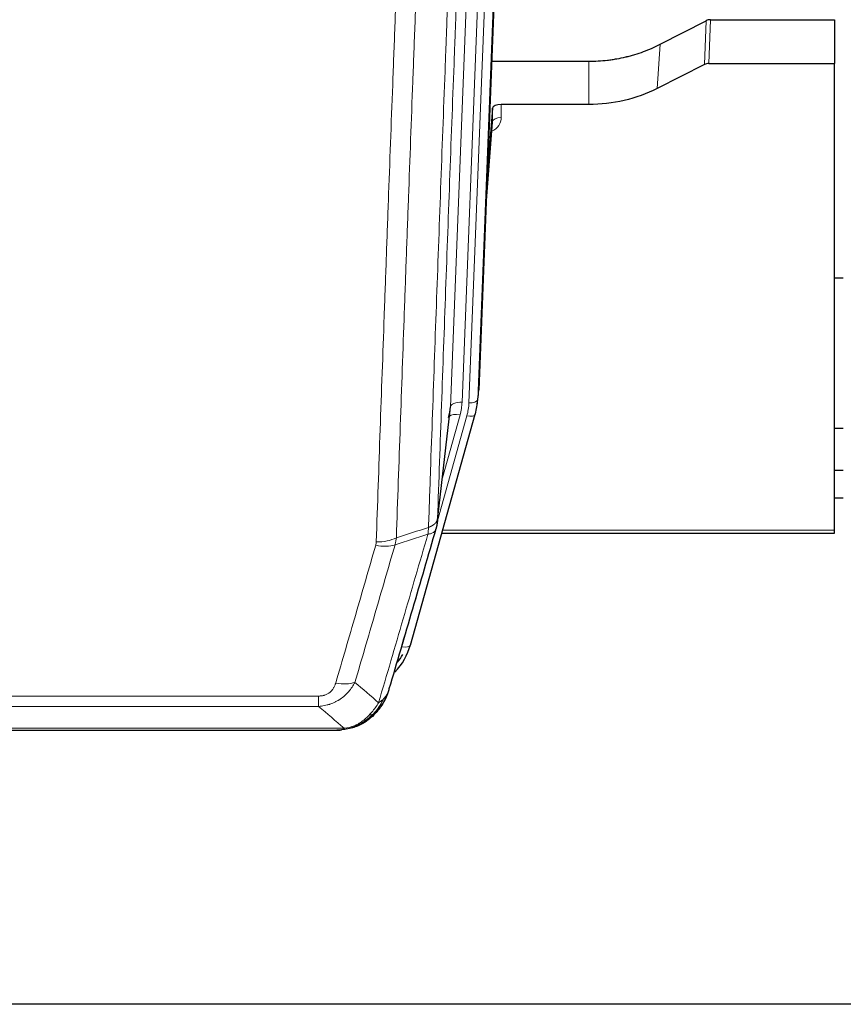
# Model space of a CAD drawing. Header units: inches. Extents: x 0 to 23760, y -13 to 16800.
# Tile 29 of 204: x 5320 to 5601, y 6357 to 6693. Entities that reach past the tile are written whole.
import ezdxf

# ---------------------------------------------------------------- set-up
doc = ezdxf.new("R2010")
doc.units = ezdxf.units.IN
doc.layers.add('254', color=7, linetype='Continuous', true_color=0xffffff)

msp = doc.modelspace()

# ---------------------------------------------------------------- linework, layer by layer
at = {"layer": '254', "color": 2, "linetype": 'Continuous', "lineweight": 25}
for p, q in [((5489.585, 6899.735), (5476.467, 6566.534)), ((5538.499, 6684.629), (5554.177, 6692.657)), ((5555.676, 6693.014), (5598.063, 6693.014)), ((5598.063, 6693.014), (5598.063, 6678.023)), ((5480.888, 6678.821), (5514.063, 6678.821)), ((5553.607, 6677.672), (5537.442, 6669.498)), ((5555.106, 6678.023), (5598.063, 6678.023)), ((5598.063, 6518.543), (5598.063, 6678.023)), ((5481.161, 6662.761), (5479.339, 6639.48)), ((5481.172, 6658.185), (5481.161, 6662.761)), ((5514.063, 6664.012), (5484.16, 6664.012)), ((5478.958, 6629.806), (5481.165, 6658.005)), ((5601.022, 6604.738), (5598.011, 6604.738)), ((5475.972, 6561.691), (5476.345, 6564.949)), ((5453.116, 6479.342), (5475.29, 6558.228)), ((5462.255, 6521.029), (5466.67, 6559.548)), ((5475.29, 6558.228), (5475.309, 6558.324)), ((5598.054, 6553.494), (5601.059, 6553.494)), ((5601.052, 6538.951), (5598.05, 6538.951)), ((5601.052, 6529.527), (5598.05, 6529.527)), ((5463.843, 6517.513), (5598.063, 6517.513)), ((5598.063, 6517.513), (5598.063, 6518.543)), ((5210.002, 6450.25), (5428.123, 6450.25)), ((5435.065, 6451.727), (5435.165, 6451.755)), ((6103.563, 6356.578), (4986.563, 6356.578))]:
    msp.add_line(p, q, dxfattribs=at)
at = {"layer": '254', "color": 110, "linetype": 'Continuous', "lineweight": 13}
for p, q in [((5483.819, 6894.242), (5470.752, 6562.348)), ((5473.099, 6562.056), (5486.21, 6895.078)), ((5489.204, 6896.298), (5476.093, 6563.276)), ((5466.76, 6560.722), (5479.826, 6892.615)), ((5553.607, 6677.672), (5554.177, 6692.657)), ((5555.676, 6693.014), (5555.106, 6678.023)), ((5537.442, 6669.498), (5538.499, 6684.629)), ((5514.063, 6664.012), (5514.063, 6678.821)), ((5484.16, 6664.012), (5484.17, 6659.596)), ((5478.965, 6629.997), (5481.172, 6658.185)), ((5476.093, 6563.276), (5476.467, 6566.534)), ((5462.384, 6522.541), (5466.76, 6560.722)), ((5462.33, 6521.821), (5472.402, 6557.655)), ((5464.029, 6536.509), (5470.055, 6557.947)), ((5464.13, 6518.543), (5598.063, 6518.543)), ((5450.228, 6478.768), (5454.954, 6495.58)), ((5216.391, 6461.914), (5421.734, 6461.914)), ((5421.734, 6458.381), (5421.734, 6461.914)), ((5421.734, 6458.381), (5216.391, 6458.381)), ((5207.66, 6450.913), (5430.466, 6450.913)), ((5435.165, 6451.755), (5435.234, 6451.912))]:
    msp.add_line(p, q, dxfattribs=at)
at = {"layer": '254', "color": 2, "linetype": 'Continuous', "lineweight": 25}
for centre, major_axis, ratio, start_param, end_param in [((5555.677, 6690.351), (3, -0.007), 0.8874311, 1.5734878, 2.096692), ((5555.109, 6675.394), (3, -0.011), 0.8761328, 1.5751062, 2.0983104), ((5484.16, 6662.718), (-3, 0), 0.4313147, 4.7122344, 6.2494043), ((5446.734, 6561.251), (-20.035, -0.399), 0.8846078, 2.8800407, 3.0891922), ((5449.081, 6564.191), (27.027, -0.37), 0.8864308, 6.0512739, 6.2604253), ((5426.922, 6485.355), (27.014, -0.465), 0.8900028, 5.6123579, 6.0539117), ((5426.649, 6487.319), (27.01, -0.107), 0.887218, 5.6704367, 5.8008547)]:
    msp.add_ellipse(centre, major_axis=major_axis, ratio=ratio, start_param=start_param, end_param=end_param, dxfattribs=at)
at = {"layer": '254', "color": 110, "linetype": 'Continuous', "lineweight": 13}
for centre, major_axis, ratio, start_param, end_param in [((5478.167, 6659.596), (6.003, -0.046), 0.8757409, 5.1963204, 6.2920244), ((5484.17, 6658.141), (-3, -0.007), 0.4848086, 4.7112485, 6.2484184), ((5470.752, 6560.501), (3.997, -0.157), 0.4614673, 1.5889619, 3.1073983), ((5446.734, 6563.098), (24.033, -0.038), 0.8858289, 6.0405671, 6.2497185), ((5449.081, 6562.806), (24.033, -0.038), 0.8858289, 6.0405671, 6.2497185), ((5473.099, 6563.441), (2.998, -0.118), 0.4614673, 4.7305545, 6.248991), ((5470.055, 6556.1), (3.851, -1.082), 0.4480327, 1.6960734, 2.8915811), ((5472.402, 6559.04), (2.888, -0.812), 0.4480327, 4.837666, 6.2831701), ((5441.242, 6519.019), (-9.604, 2.788), 0.5442898, 1.7274916, 2.473129), ((5441.43, 6520.191), (-9.994, 0.345), 0.559112, 1.5901207, 2.34753), ((5450.228, 6480.154), (2.888, -0.812), 0.4480327, 4.837666, 6.2831701), ((5427.581, 6472.136), (9.598, -2.808), 0.562843, 4.8755761, 5.6185342)]:
    msp.add_ellipse(centre, major_axis=major_axis, ratio=ratio, start_param=start_param, end_param=end_param, dxfattribs=at)
for points, knots in [([(5459.294, 6519.533), (5459.35, 6521.145), (5459.406, 6522.758), (5459.518, 6525.987), (5459.686, 6530.834), (5460.082, 6542.169), (5460.425, 6551.929), (5461.119, 6571.505), (5462.059, 6597.761), (5463.517, 6637.606), (5464.522, 6664.477), (5465.096, 6679.678), (5465.16, 6681.369), (5465.288, 6684.751), (5465.48, 6689.829), (5465.932, 6701.699), (5466.323, 6711.914), (5466.652, 6720.448), (5466.717, 6722.156), (5466.849, 6725.574), (5467.048, 6730.704), (5467.513, 6742.696), (5467.916, 6753.012), (5468.727, 6773.694), (5469.824, 6801.403), (5470.952, 6829.376), (5471.523, 6843.429)], [0, 0, 0, 0, 0.015625, 0.015625, 0.03125, 0.0625, 0.125, 0.125, 0.25, 0.375, 0.5, 0.5, 0.515625, 0.515625, 0.53125, 0.5625, 0.625, 0.625, 0.640625, 0.640625, 0.65625, 0.6875, 0.75, 0.75, 0.875, 1, 1, 1, 1]), ([(5474.579, 6845.209), (5474.009, 6831.209), (5472.884, 6803.342), (5471.79, 6775.738), (5470.981, 6755.134), (5470.579, 6744.857), (5470.115, 6732.91), (5469.918, 6727.799), (5469.786, 6724.394), (5469.72, 6722.693), (5469.393, 6714.191), (5469.002, 6704.015), (5468.552, 6692.189), (5468.36, 6687.131), (5468.233, 6683.761), (5468.169, 6682.077), (5467.596, 6666.934), (5466.595, 6640.165), (5465.141, 6600.471), (5463.734, 6561.238), (5462.828, 6535.389), (5462.384, 6522.541)], [0, 0, 0, 0, 0.125, 0.25, 0.25, 0.3125, 0.34375, 0.359375, 0.359375, 0.375, 0.375, 0.4375, 0.46875, 0.484375, 0.484375, 0.5, 0.5, 0.625, 0.75, 0.875, 1, 1, 1, 1]), ([(5441.43, 6514.598), (5441.867, 6527.311), (5442.758, 6552.889), (5443.678, 6578.769), (5444.38, 6598.292), (5444.616, 6604.818), (5445.092, 6617.909), (5445.332, 6624.473), (5446.057, 6644.223), (5446.549, 6657.46), (5447.172, 6674.095), (5447.297, 6677.426), (5447.549, 6684.097), (5447.927, 6694.115), (5448.31, 6704.169), (5449.08, 6724.328), (5450.122, 6751.336), (5451.73, 6792.24), (5452.831, 6819.77), (5453.388, 6833.601)], [0, 0, 0, 0, 0.125, 0.25, 0.25, 0.3125, 0.3125, 0.375, 0.375, 0.5, 0.5, 0.53125, 0.53125, 0.5625, 0.625, 0.625, 0.75, 0.875, 1, 1, 1, 1]), ([(5460.271, 6834.562), (5459.713, 6820.749), (5458.611, 6793.253), (5457.002, 6752.401), (5455.958, 6725.427), (5455.186, 6705.295), (5454.803, 6695.253), (5454.424, 6685.247), (5454.173, 6678.585), (5454.047, 6675.258), (5453.423, 6658.644), (5452.931, 6645.424), (5452.205, 6625.7), (5451.965, 6619.144), (5451.488, 6606.07), (5451.252, 6599.552), (5450.549, 6580.053), (5449.627, 6554.207), (5448.736, 6528.661), (5448.297, 6515.964)], [0, 0, 0, 0, 0.125, 0.25, 0.375, 0.375, 0.4375, 0.46875, 0.46875, 0.5, 0.5, 0.625, 0.625, 0.6875, 0.6875, 0.75, 0.75, 0.875, 1, 1, 1, 1]), ([(5459.294, 6519.533), (5459.307, 6519.537), (5459.332, 6519.547), (5459.37, 6519.561), (5459.408, 6519.576), (5459.446, 6519.591), (5459.485, 6519.606), (5459.523, 6519.621), (5459.562, 6519.637), (5459.6, 6519.653), (5459.639, 6519.669), (5459.678, 6519.686), (5459.717, 6519.703), (5459.756, 6519.72), (5459.795, 6519.737), (5459.834, 6519.755), (5459.873, 6519.773), (5459.912, 6519.791), (5459.951, 6519.809), (5459.99, 6519.828), (5460.03, 6519.847), (5460.069, 6519.867), (5460.108, 6519.886), (5460.147, 6519.907), (5460.186, 6519.927), (5460.226, 6519.947), (5460.265, 6519.968), (5460.304, 6519.99), (5460.343, 6520.011), (5460.382, 6520.033), (5460.421, 6520.055), (5460.46, 6520.078), (5460.499, 6520.101), (5460.537, 6520.124), (5460.576, 6520.147), (5460.614, 6520.171), (5460.653, 6520.195), (5460.691, 6520.22), (5460.729, 6520.244), (5460.767, 6520.269), (5460.805, 6520.295), (5460.843, 6520.321), (5460.88, 6520.347), (5460.917, 6520.373), (5460.954, 6520.4), (5460.991, 6520.427), (5461.028, 6520.455), (5461.064, 6520.483), (5461.101, 6520.511), (5461.137, 6520.539), (5461.172, 6520.568), (5461.208, 6520.597), (5461.243, 6520.627), (5461.278, 6520.657), (5461.312, 6520.687), (5461.347, 6520.718), (5461.381, 6520.749), (5461.414, 6520.78), (5461.448, 6520.812), (5461.483, 6520.846), (5461.52, 6520.883), (5461.558, 6520.922), (5461.596, 6520.962), (5461.632, 6521.001), (5461.668, 6521.041), (5461.703, 6521.082), (5461.737, 6521.122), (5461.771, 6521.163), (5461.803, 6521.203), (5461.835, 6521.244), (5461.866, 6521.285), (5461.896, 6521.327), (5461.925, 6521.368), (5461.954, 6521.41), (5461.981, 6521.452), (5462.008, 6521.494), (5462.033, 6521.536), (5462.058, 6521.579), (5462.082, 6521.621), (5462.105, 6521.664), (5462.128, 6521.707), (5462.149, 6521.749), (5462.17, 6521.793), (5462.189, 6521.836), (5462.208, 6521.879), (5462.226, 6521.923), (5462.243, 6521.966), (5462.259, 6522.01), (5462.274, 6522.054), (5462.289, 6522.097), (5462.302, 6522.141), (5462.315, 6522.186), (5462.327, 6522.23), (5462.337, 6522.274), (5462.347, 6522.318), (5462.356, 6522.363), (5462.365, 6522.407), (5462.372, 6522.452), (5462.378, 6522.496), (5462.382, 6522.526), (5462.384, 6522.541)], [0, 0, 0, 0, 0.0069372, 0.0139334, 0.0209887, 0.028103, 0.0352764, 0.0425088, 0.0498003, 0.0571509, 0.0645605, 0.0720292, 0.0795569, 0.0871437, 0.0947896, 0.1024945, 0.1102584, 0.1180815, 0.1259636, 0.1339048, 0.141905, 0.1499643, 0.1580827, 0.1662601, 0.1744966, 0.1827922, 0.1911468, 0.1995605, 0.2080333, 0.2165651, 0.225156, 0.233806, 0.2425151, 0.2512832, 0.2601104, 0.2689967, 0.277942, 0.2869465, 0.29601, 0.3051325, 0.3143142, 0.3235549, 0.3328547, 0.3422136, 0.3516315, 0.3611085, 0.3706446, 0.3802398, 0.3898941, 0.3996074, 0.4093798, 0.4192113, 0.4291019, 0.4390515, 0.4490602, 0.459128, 0.4692549, 0.4794409, 0.4896859, 0.4999901, 0.5124905, 0.524991, 0.5374914, 0.5499918, 0.5624922, 0.5749926, 0.587493, 0.5999934, 0.6124937, 0.6249941, 0.6374944, 0.6499948, 0.6624951, 0.6749954, 0.6874957, 0.699996, 0.7124963, 0.7249966, 0.7374968, 0.7499971, 0.7624973, 0.7749976, 0.7874978, 0.799998, 0.8124982, 0.8249984, 0.8374986, 0.8499988, 0.8624989, 0.8749991, 0.8874992, 0.8999993, 0.9124995, 0.9249996, 0.9374997, 0.9499998, 0.9624998, 0.9749999, 0.9875, 1, 1, 1, 1]), ([(5442.228, 6459.632), (5443.626, 6464.387), (5445.026, 6469.153), (5447.828, 6478.709), (5449.231, 6483.498), (5453.444, 6497.901), (5456.26, 6507.549), (5459.082, 6517.242)], [0, 0, 0, 0, 0.25, 0.25, 0.5, 0.5, 1, 1, 1, 1]), ([(5459.294, 6519.533), (5459.273, 6519.131), (5459.258, 6518.745), (5459.2, 6517.986), (5459.157, 6517.614), (5459.082, 6517.242)], [0, 0, 0, 0, 0.5, 0.5, 1, 1, 1, 1]), ([(5459.082, 6517.242), (5459.491, 6517.276), (5459.864, 6517.346), (5460.522, 6517.55), (5460.807, 6517.683), (5461.279, 6518.005), (5461.465, 6518.194), (5461.728, 6518.613), (5461.806, 6518.844), (5461.827, 6519.09)], [0, 0, 0, 0, 0.25, 0.25, 0.5, 0.5, 0.75, 0.75, 1, 1, 1, 1]), ([(5447.839, 6513.591), (5445.55, 6505.698), (5443.266, 6497.835), (5439.847, 6486.086), (5438.708, 6482.177), (5436.433, 6474.374), (5435.296, 6470.48), (5434.161, 6466.594)], [0, 0, 0, 0, 0.5, 0.5, 0.75, 0.75, 1, 1, 1, 1]), ([(5441.43, 6514.598), (5441.423, 6514.399), (5441.404, 6514.201), (5441.342, 6513.809), (5441.298, 6513.614), (5441.242, 6513.421)], [0, 0, 0, 0, 0.5, 0.5, 1, 1, 1, 1]), ([(5427.581, 6466.35), (5428.715, 6470.242), (5429.85, 6474.142), (5432.123, 6481.957), (5433.26, 6485.872), (5436.676, 6497.64), (5438.957, 6505.515), (5441.242, 6513.421)], [0, 0, 0, 0, 0.25, 0.25, 0.5, 0.5, 1, 1, 1, 1]), ([(5434.161, 6466.594), (5433.863, 6466.026), (5433.537, 6465.479), (5432.824, 6464.428), (5432.438, 6463.923), (5431.809, 6463.201), (5431.537, 6462.907), (5431.252, 6462.623), (5431.137, 6462.51), (5431.079, 6462.454), (5430.903, 6462.287), (5430.785, 6462.178), (5430.182, 6461.642), (5429.673, 6461.245), (5429.001, 6460.791), (5428.865, 6460.702), (5428.658, 6460.572), (5428.588, 6460.529), (5428.449, 6460.445), (5428.378, 6460.403), (5428.026, 6460.198), (5427.739, 6460.044), (5426.863, 6459.611), (5426.259, 6459.361), (5425.555, 6459.124), (5425.476, 6459.098), (5425.319, 6459.048), (5425.239, 6459.023), (5425.002, 6458.952), (5424.842, 6458.907), (5424.362, 6458.78), (5424.04, 6458.706), (5423.065, 6458.514), (5422.404, 6458.427), (5421.734, 6458.381)], [0, 0, 0, 0, 0.125, 0.125, 0.25, 0.25, 0.3125, 0.328125, 0.328125, 0.34375, 0.34375, 0.375, 0.375, 0.5, 0.5, 0.53125, 0.53125, 0.546875, 0.546875, 0.5625, 0.5625, 0.625, 0.625, 0.75, 0.75, 0.765625, 0.765625, 0.78125, 0.78125, 0.8125, 0.8125, 0.875, 0.875, 1, 1, 1, 1]), ([(5427.581, 6466.35), (5427.56, 6466.277), (5427.538, 6466.205), (5427.492, 6466.062), (5427.468, 6465.99), (5427.392, 6465.777), (5427.338, 6465.637), (5427.22, 6465.358), (5427.157, 6465.221), (5427.02, 6464.949), (5426.947, 6464.815), (5426.789, 6464.551), (5426.705, 6464.421), (5426.57, 6464.229), (5426.523, 6464.165), (5426.427, 6464.039), (5426.377, 6463.977), (5426.223, 6463.793), (5426.115, 6463.674), (5425.888, 6463.445), (5425.768, 6463.334), (5425.578, 6463.175), (5425.481, 6463.098), (5425.38, 6463.023), (5425.312, 6462.973), (5425.277, 6462.949), (5425.103, 6462.829), (5424.958, 6462.739), (5424.511, 6462.491), (5424.195, 6462.352), (5423.775, 6462.212), (5423.689, 6462.186), (5423.516, 6462.137), (5423.429, 6462.114), (5423.168, 6462.052), (5422.992, 6462.019), (5422.637, 6461.966), (5422.458, 6461.946), (5422.098, 6461.92), (5421.917, 6461.914), (5421.734, 6461.914)], [0, 0, 0, 0, 0.03125, 0.03125, 0.0625, 0.0625, 0.125, 0.125, 0.1875, 0.1875, 0.25, 0.25, 0.3125, 0.3125, 0.34375, 0.34375, 0.375, 0.375, 0.4375, 0.4375, 0.5, 0.5, 0.53125, 0.546875, 0.546875, 0.5625, 0.5625, 0.625, 0.625, 0.75, 0.75, 0.78125, 0.78125, 0.8125, 0.8125, 0.875, 0.875, 0.9375, 0.9375, 1, 1, 1, 1]), ([(5442.228, 6459.632), (5441.535, 6458.517), (5440.769, 6457.419), (5439.642, 6456.069), (5439.352, 6455.741), (5439.053, 6455.425)], [0, 0, 0, 0, 0.75, 0.75, 1, 1, 1, 1]), ([(5443.935, 6460.962), (5443.237, 6459.51), (5442.366, 6458.116), (5441.005, 6456.433), (5440.649, 6456.027), (5440.277, 6455.637)], [0, 0, 0, 0, 0.75, 0.75, 1, 1, 1, 1]), ([(5443.935, 6460.962), (5443.812, 6460.84), (5443.684, 6460.721), (5443.352, 6460.429), (5443.141, 6460.26), (5442.7, 6459.936), (5442.469, 6459.78), (5442.228, 6459.632)], [0, 0, 0, 0, 0.25, 0.25, 0.625, 0.625, 1, 1, 1, 1]), ([(5445.146, 6462.547), (5445.107, 6462.476), (5445.066, 6462.406), (5444.899, 6462.128), (5444.76, 6461.925), (5444.456, 6461.528), (5444.292, 6461.335), (5444.057, 6461.085), (5443.997, 6461.024), (5443.935, 6460.962)], [0, 0, 0, 0, 0.125, 0.125, 0.5, 0.5, 0.875, 0.875, 1, 1, 1, 1]), ([(5439.053, 6455.425), (5438.903, 6455.267), (5438.752, 6455.111), (5438.137, 6454.503), (5437.658, 6454.075), (5436.664, 6453.288), (5436.149, 6452.93), (5435.442, 6452.505), (5435.264, 6452.403), (5435.083, 6452.306)], [0, 0, 0, 0, 0.125, 0.125, 0.5, 0.5, 0.875, 0.875, 1, 1, 1, 1]), ([(5440.277, 6455.637), (5440.178, 6455.611), (5440.077, 6455.588), (5439.82, 6455.538), (5439.663, 6455.514), (5439.352, 6455.47), (5439.199, 6455.449), (5439.053, 6455.425)], [0, 0, 0, 0, 0.25, 0.25, 0.625, 0.625, 1, 1, 1, 1]), ([(5441.263, 6456.122), (5441.232, 6456.096), (5441.2, 6456.07), (5441.065, 6455.968), (5440.952, 6455.898), (5440.703, 6455.776), (5440.567, 6455.724), (5440.375, 6455.665), (5440.326, 6455.651), (5440.277, 6455.637)], [0, 0, 0, 0, 0.125, 0.125, 0.5, 0.5, 0.875, 0.875, 1, 1, 1, 1]), ([(5429.595, 6450.393), (5429.603, 6450.394), (5429.619, 6450.398), (5429.642, 6450.404), (5429.666, 6450.409), (5429.689, 6450.415), (5429.711, 6450.421), (5429.734, 6450.427), (5429.756, 6450.433), (5429.777, 6450.439), (5429.798, 6450.445), (5429.819, 6450.452), (5429.84, 6450.458), (5429.86, 6450.465), (5429.88, 6450.471), (5429.9, 6450.478), (5429.919, 6450.484), (5429.938, 6450.491), (5429.957, 6450.498), (5429.975, 6450.505), (5429.993, 6450.512), (5430.011, 6450.519), (5430.028, 6450.526), (5430.045, 6450.533), (5430.062, 6450.541), (5430.078, 6450.548), (5430.094, 6450.556), (5430.11, 6450.563), (5430.125, 6450.571), (5430.14, 6450.578), (5430.155, 6450.586), (5430.169, 6450.594), (5430.184, 6450.602), (5430.197, 6450.61), (5430.211, 6450.618), (5430.224, 6450.626), (5430.236, 6450.634), (5430.249, 6450.642), (5430.261, 6450.65), (5430.272, 6450.659), (5430.284, 6450.667), (5430.295, 6450.675), (5430.306, 6450.684), (5430.316, 6450.692), (5430.326, 6450.701), (5430.336, 6450.71), (5430.345, 6450.718), (5430.354, 6450.727), (5430.363, 6450.736), (5430.371, 6450.745), (5430.379, 6450.754), (5430.387, 6450.763), (5430.394, 6450.772), (5430.401, 6450.781), (5430.408, 6450.79), (5430.415, 6450.799), (5430.421, 6450.808), (5430.426, 6450.818), (5430.432, 6450.827), (5430.437, 6450.836), (5430.442, 6450.846), (5430.446, 6450.855), (5430.45, 6450.865), (5430.454, 6450.874), (5430.457, 6450.884), (5430.46, 6450.894), (5430.463, 6450.903), (5430.465, 6450.91), (5430.466, 6450.913)], [0, 0, 0, 0, 0.0185022, 0.0368847, 0.0551481, 0.073293, 0.0913199, 0.1092294, 0.1270222, 0.1446988, 0.1622598, 0.1797059, 0.1970378, 0.2142561, 0.2313614, 0.2483544, 0.265236, 0.2820066, 0.2986672, 0.3152184, 0.331661, 0.3479958, 0.3642235, 0.380345, 0.3963611, 0.4122725, 0.4280803, 0.4437851, 0.459388, 0.4748898, 0.4902915, 0.5055939, 0.5207981, 0.535905, 0.5509156, 0.565831, 0.5806521, 0.5953801, 0.6100159, 0.6245607, 0.6390157, 0.6533819, 0.6676604, 0.6818526, 0.6959596, 0.7099825, 0.7239227, 0.7377815, 0.75156, 0.7652597, 0.7788818, 0.7924277, 0.8058989, 0.8192966, 0.8326224, 0.8458776, 0.8590638, 0.8721825, 0.8852351, 0.8982233, 0.9111485, 0.9240124, 0.9368166, 0.9495628, 0.9622525, 0.9748874, 0.9874694, 1, 1, 1, 1]), ([(5435.083, 6452.306), (5434.723, 6452.112), (5434.356, 6451.935), (5432.862, 6451.309), (5431.686, 6451.015), (5430.466, 6450.913)], [0, 0, 0, 0, 0.25, 0.25, 1, 1, 1, 1]), ([(5435.234, 6451.912), (5435.235, 6451.942), (5435.234, 6451.974), (5435.22, 6452.06), (5435.204, 6452.115), (5435.156, 6452.219), (5435.124, 6452.268), (5435.083, 6452.306)], [0, 0, 0, 0, 0.25, 0.25, 0.625, 0.625, 1, 1, 1, 1])]:
    msp.add_open_spline(points, degree=3, knots=knots, dxfattribs=at)
at = {"layer": '254', "color": 2, "linetype": 'Continuous', "lineweight": 25}
for points, knots in [([(5514.063, 6678.821), (5515.133, 6678.821), (5517.268, 6678.884), (5519.393, 6679.07), (5520.719, 6679.225), (5520.984, 6679.258), (5521.513, 6679.328), (5522.304, 6679.438), (5523.092, 6679.565), (5524.663, 6679.843), (5525.703, 6680.058), (5526.865, 6680.335), (5526.994, 6680.366), (5527.251, 6680.43), (5527.637, 6680.526), (5528.533, 6680.761), (5529.293, 6680.978), (5530.803, 6681.434), (5532.79, 6682.098), (5534.724, 6682.875), (5536.632, 6683.709), (5537.572, 6684.155), (5538.499, 6684.629)], [0, 0, 0, 0, 0.125, 0.25, 0.25, 0.28125, 0.28125, 0.3125, 0.375, 0.375, 0.5, 0.5, 0.515625, 0.515625, 0.53125, 0.5625, 0.625, 0.625, 0.75, 0.875, 0.875, 1, 1, 1, 1]), ([(5537.442, 6669.498), (5533.909, 6667.711), (5530.107, 6666.332), (5522.224, 6664.482), (5518.144, 6664.012), (5514.063, 6664.012)], [0, 0, 0, 0, 0.5, 0.5, 1, 1, 1, 1]), ([(5462.384, 6522.541), (5462.383, 6522.53), (5462.382, 6522.491), (5462.378, 6522.405), (5462.371, 6522.265), (5462.36, 6522.072), (5462.341, 6521.826), (5462.312, 6521.527), (5462.271, 6521.176), (5462.227, 6520.875), (5462.188, 6520.644), (5462.163, 6520.501), (5462.137, 6520.362), (5462.11, 6520.227), (5462.083, 6520.096), (5462.055, 6519.968), (5462.027, 6519.845), (5461.998, 6519.726), (5461.97, 6519.61), (5461.941, 6519.499), (5461.912, 6519.391), (5461.884, 6519.287), (5461.856, 6519.187), (5461.837, 6519.122), (5461.827, 6519.09)], [0, 0, 0, 0, 0.0092499, 0.0337179, 0.073404, 0.128308, 0.1984299, 0.2837694, 0.3843264, 0.5001005, 0.5424888, 0.5838484, 0.6241794, 0.6634821, 0.7017567, 0.7390032, 0.7752221, 0.8104134, 0.8445775, 0.8777146, 0.909825, 0.9409091, 0.9709673, 1, 1, 1, 1]), ([(5461.827, 6519.09), (5459.142, 6509.879), (5456.462, 6500.71), (5452.451, 6487.017), (5451.116, 6482.463), (5448.448, 6473.376), (5447.116, 6468.843), (5445.785, 6464.321)], [0, 0, 0, 0, 0.5, 0.5, 0.75, 0.75, 1, 1, 1, 1]), ([(5445.785, 6464.321), (5445.779, 6464.299), (5445.767, 6464.255), (5445.749, 6464.189), (5445.731, 6464.123), (5445.712, 6464.058), (5445.694, 6463.993), (5445.675, 6463.928), (5445.656, 6463.864), (5445.637, 6463.8), (5445.618, 6463.736), (5445.598, 6463.672), (5445.578, 6463.609), (5445.559, 6463.546), (5445.539, 6463.483), (5445.519, 6463.421), (5445.498, 6463.358), (5445.478, 6463.297), (5445.458, 6463.235), (5445.437, 6463.174), (5445.416, 6463.113), (5445.395, 6463.052), (5445.374, 6462.991), (5445.353, 6462.931), (5445.331, 6462.871), (5445.31, 6462.812), (5445.288, 6462.752), (5445.267, 6462.693), (5445.245, 6462.635), (5445.223, 6462.576), (5445.201, 6462.518), (5445.178, 6462.46), (5445.156, 6462.403), (5445.134, 6462.345), (5445.111, 6462.288), (5445.089, 6462.232), (5445.066, 6462.175), (5445.043, 6462.119), (5445.02, 6462.063), (5444.997, 6462.007), (5444.974, 6461.952), (5444.951, 6461.897), (5444.927, 6461.842), (5444.904, 6461.788), (5444.881, 6461.734), (5444.857, 6461.68), (5444.833, 6461.626), (5444.81, 6461.573), (5444.786, 6461.52), (5444.762, 6461.467), (5444.738, 6461.415), (5444.714, 6461.362), (5444.69, 6461.31), (5444.666, 6461.259), (5444.642, 6461.207), (5444.617, 6461.156), (5444.593, 6461.106), (5444.569, 6461.055), (5444.544, 6461.005), (5444.52, 6460.955), (5444.495, 6460.905), (5444.471, 6460.856), (5444.446, 6460.806), (5444.422, 6460.758), (5444.397, 6460.709), (5444.372, 6460.661), (5444.347, 6460.613), (5444.323, 6460.565), (5444.298, 6460.517), (5444.273, 6460.47), (5444.248, 6460.423), (5444.223, 6460.377), (5444.198, 6460.33), (5444.173, 6460.284), (5444.148, 6460.238), (5444.123, 6460.192), (5444.098, 6460.147), (5444.073, 6460.102), (5444.048, 6460.057), (5444.023, 6460.013), (5443.998, 6459.969), (5443.973, 6459.925), (5443.948, 6459.881), (5443.923, 6459.837), (5443.898, 6459.794), (5443.873, 6459.751), (5443.848, 6459.709), (5443.823, 6459.666), (5443.798, 6459.624), (5443.772, 6459.582), (5443.747, 6459.54), (5443.722, 6459.499), (5443.697, 6459.458), (5443.672, 6459.417), (5443.647, 6459.377), (5443.622, 6459.336), (5443.597, 6459.296), (5443.572, 6459.256), (5443.548, 6459.217), (5443.523, 6459.178), (5443.498, 6459.138), (5443.473, 6459.1), (5443.448, 6459.061), (5443.423, 6459.023), (5443.399, 6458.985), (5443.374, 6458.947), (5443.349, 6458.91), (5443.324, 6458.872), (5443.3, 6458.835), (5443.275, 6458.798), (5443.251, 6458.762), (5443.226, 6458.726), (5443.202, 6458.69), (5443.177, 6458.654), (5443.153, 6458.618), (5443.129, 6458.583), (5443.105, 6458.548), (5443.08, 6458.513), (5443.056, 6458.479), (5443.032, 6458.444), (5443.008, 6458.41), (5442.984, 6458.376), (5442.96, 6458.343), (5442.936, 6458.309), (5442.913, 6458.276), (5442.889, 6458.243), (5442.865, 6458.211), (5442.842, 6458.178), (5442.818, 6458.146), (5442.795, 6458.114), (5442.771, 6458.083), (5442.748, 6458.051), (5442.725, 6458.02), (5442.701, 6457.989), (5442.678, 6457.958), (5442.655, 6457.928), (5442.632, 6457.897), (5442.609, 6457.867), (5442.587, 6457.837), (5442.564, 6457.808), (5442.541, 6457.778), (5442.519, 6457.749), (5442.496, 6457.72), (5442.474, 6457.692), (5442.452, 6457.663), (5442.429, 6457.635), (5442.407, 6457.607), (5442.385, 6457.579), (5442.363, 6457.551), (5442.341, 6457.524), (5442.32, 6457.497), (5442.298, 6457.47), (5442.277, 6457.443), (5442.255, 6457.417), (5442.234, 6457.391), (5442.212, 6457.364), (5442.191, 6457.339), (5442.17, 6457.313), (5442.149, 6457.288), (5442.128, 6457.262), (5442.108, 6457.237), (5442.087, 6457.213), (5442.066, 6457.188), (5442.046, 6457.164), (5442.026, 6457.14), (5442.006, 6457.116), (5441.985, 6457.092), (5441.965, 6457.069), (5441.946, 6457.045), (5441.926, 6457.022), (5441.906, 6456.999), (5441.887, 6456.977), (5441.867, 6456.954), (5441.848, 6456.932), (5441.829, 6456.91), (5441.81, 6456.888), (5441.791, 6456.867), (5441.772, 6456.845), (5441.759, 6456.831), (5441.753, 6456.824)], [0, 0, 0, 0, 0.0080212, 0.0160154, 0.0239827, 0.0319231, 0.0398365, 0.0477229, 0.0555824, 0.0634149, 0.0712205, 0.0789992, 0.0867509, 0.0944756, 0.1021734, 0.1098443, 0.1174881, 0.1251051, 0.1326951, 0.1402581, 0.1477942, 0.1553034, 0.1627856, 0.1702408, 0.1776691, 0.1850704, 0.1924448, 0.1997923, 0.2071128, 0.2144063, 0.2216729, 0.2289126, 0.2361253, 0.243311, 0.2504698, 0.2576016, 0.2647065, 0.2717845, 0.2788355, 0.2858595, 0.2928566, 0.2998268, 0.30677, 0.3136862, 0.3205755, 0.3274379, 0.3342733, 0.3410817, 0.3478632, 0.3546178, 0.3613454, 0.3680461, 0.3747198, 0.3813665, 0.3879863, 0.3945792, 0.4011451, 0.4076841, 0.4141961, 0.4206811, 0.4271393, 0.4335704, 0.4399746, 0.4463519, 0.4527022, 0.4590256, 0.465322, 0.4715915, 0.477834, 0.4840496, 0.4902382, 0.4963999, 0.5025346, 0.5086424, 0.5147232, 0.5207771, 0.526804, 0.532804, 0.5387771, 0.5447232, 0.5506423, 0.5565345, 0.5623997, 0.568238, 0.5740494, 0.5798338, 0.5855912, 0.5913217, 0.5970253, 0.6027019, 0.6083515, 0.6139742, 0.61957, 0.6251388, 0.6306807, 0.6361956, 0.6416836, 0.6471446, 0.6525787, 0.6579858, 0.663366, 0.6687192, 0.6740455, 0.6793448, 0.6846172, 0.6898627, 0.6950812, 0.7002727, 0.7054373, 0.710575, 0.7156857, 0.7207694, 0.7258262, 0.7308561, 0.735859, 0.740835, 0.745784, 0.7507061, 0.7556012, 0.7604694, 0.7653107, 0.7701249, 0.7749123, 0.7796727, 0.7844061, 0.7891127, 0.7937922, 0.7984448, 0.8030705, 0.8076692, 0.812241, 0.8167858, 0.8213037, 0.8257947, 0.8302587, 0.8346957, 0.8391058, 0.843489, 0.8478452, 0.8521745, 0.8564768, 0.8607522, 0.8650006, 0.8692221, 0.8734166, 0.8775842, 0.8817249, 0.8858386, 0.8899254, 0.8939852, 0.8980181, 0.902024, 0.906003, 0.909955, 0.9138802, 0.9177783, 0.9216495, 0.9254938, 0.9293111, 0.9331015, 0.936865, 0.9406015, 0.944311, 0.9479937, 0.9516493, 0.9552781, 0.9588799, 0.9624547, 0.9660026, 0.9695236, 0.9730176, 0.9764847, 0.9799249, 0.9833381, 0.9867243, 0.9900837, 0.993416, 0.9967215, 1, 1, 1, 1]), ([(5445.785, 6464.321), (5445.7, 6463.86), (5445.558, 6463.41), (5445.295, 6462.831), (5445.224, 6462.688), (5445.146, 6462.547)], [0, 0, 0, 0, 0.75, 0.75, 1, 1, 1, 1]), ([(5445.146, 6462.547), (5444.533, 6460.807), (5443.638, 6459.118), (5442.108, 6457.083), (5441.698, 6456.592), (5441.263, 6456.122)], [0, 0, 0, 0, 0.75, 0.75, 1, 1, 1, 1]), ([(5441.642, 6456.592), (5441.586, 6456.49), (5441.517, 6456.387), (5441.381, 6456.232), (5441.325, 6456.176), (5441.263, 6456.122)], [0, 0, 0, 0, 0.6295096, 0.6295096, 1, 1, 1, 1]), ([(5440.277, 6455.637), (5440.091, 6455.443), (5439.902, 6455.253), (5439.13, 6454.51), (5438.52, 6453.993), (5437.251, 6453.055), (5436.591, 6452.634), (5435.69, 6452.141), (5435.462, 6452.024), (5435.234, 6451.912)], [0, 0, 0, 0, 0.125, 0.125, 0.5, 0.5, 0.875, 0.875, 1, 1, 1, 1]), ([(5441.263, 6456.122), (5441.045, 6455.888), (5440.822, 6455.659), (5439.948, 6454.808), (5439.258, 6454.228), (5438.531, 6453.702)], [0, 0, 0, 0, 0.2626999, 0.2626999, 1, 1, 1, 1]), ([(5427.924, 6450.253), (5427.938, 6450.252), (5427.966, 6450.252), (5428.007, 6450.251), (5428.048, 6450.251), (5428.087, 6450.25), (5428.126, 6450.25), (5428.163, 6450.25), (5428.2, 6450.251), (5428.235, 6450.251), (5428.269, 6450.251), (5428.302, 6450.252), (5428.334, 6450.253), (5428.365, 6450.254), (5428.395, 6450.255), (5428.424, 6450.256), (5428.452, 6450.257), (5428.479, 6450.258), (5428.505, 6450.259), (5428.53, 6450.26), (5428.553, 6450.261), (5428.576, 6450.262), (5428.597, 6450.263), (5428.618, 6450.265), (5428.637, 6450.266), (5428.656, 6450.267), (5428.673, 6450.268), (5428.689, 6450.269), (5428.705, 6450.27), (5428.719, 6450.271), (5428.732, 6450.272), (5428.744, 6450.273), (5428.755, 6450.274), (5428.765, 6450.274), (5428.774, 6450.275), (5428.782, 6450.276), (5428.789, 6450.276), (5428.794, 6450.277), (5428.799, 6450.277), (5428.812, 6450.278), (5428.832, 6450.28), (5428.861, 6450.282), (5428.89, 6450.285), (5428.918, 6450.288), (5428.946, 6450.29), (5428.974, 6450.293), (5429.001, 6450.296), (5429.028, 6450.299), (5429.055, 6450.302), (5429.081, 6450.306), (5429.107, 6450.309), (5429.133, 6450.312), (5429.158, 6450.315), (5429.183, 6450.319), (5429.208, 6450.322), (5429.232, 6450.326), (5429.256, 6450.329), (5429.279, 6450.333), (5429.303, 6450.337), (5429.326, 6450.34), (5429.349, 6450.344), (5429.371, 6450.348), (5429.393, 6450.352), (5429.415, 6450.356), (5429.436, 6450.36), (5429.457, 6450.364), (5429.478, 6450.368), (5429.498, 6450.372), (5429.518, 6450.376), (5429.538, 6450.38), (5429.557, 6450.384), (5429.576, 6450.388), (5429.589, 6450.391), (5429.595, 6450.393)], [0, 0, 0, 0, 0.0247661, 0.0489206, 0.0724636, 0.0953949, 0.1177147, 0.1394229, 0.1605195, 0.1810045, 0.2008779, 0.2201398, 0.23879, 0.2568287, 0.2742558, 0.2910713, 0.3072753, 0.3228676, 0.3378484, 0.3522176, 0.3659752, 0.3791212, 0.3916556, 0.4035785, 0.4148897, 0.4255894, 0.4356775, 0.445154, 0.454019, 0.4622723, 0.4699141, 0.4769443, 0.4833629, 0.48917, 0.4943654, 0.4989493, 0.5029216, 0.5062824, 0.5090316, 0.5111692, 0.5284651, 0.5456049, 0.5625886, 0.5794163, 0.5960881, 0.612604, 0.6289642, 0.6451687, 0.6612176, 0.6771111, 0.6928491, 0.7084319, 0.7238594, 0.7391318, 0.7542492, 0.7692118, 0.7840195, 0.7986726, 0.8131712, 0.8275153, 0.8417051, 0.8557408, 0.8696224, 0.8833501, 0.8969241, 0.9103445, 0.9236114, 0.936725, 0.9496856, 0.9624932, 0.975148, 0.9876502, 1, 1, 1, 1]), ([(5435.234, 6451.912), (5434.776, 6451.689), (5434.312, 6451.489), (5432.442, 6450.788), (5431.005, 6450.482), (5429.595, 6450.393)], [0, 0, 0, 0, 0.25, 0.25, 1, 1, 1, 1]), ([(5435.065, 6451.727), (5434.487, 6451.476), (5433.899, 6451.257), (5433.219, 6451.043), (5433.131, 6451.016), (5433.044, 6450.99)], [0, 0, 0, 0, 0.8717446, 0.8717446, 1, 1, 1, 1])]:
    msp.add_open_spline(points, degree=3, knots=knots, dxfattribs=at)
at = {"layer": '254', "color": 110, "linetype": 'Continuous', "lineweight": 13}
for points in [[(5459.082, 6517.242), (5455.335, 6516.027), (5451.587, 6514.81), (5447.839, 6513.591)], [(5448.297, 6515.964), (5451.964, 6517.155), (5455.629, 6518.345), (5459.294, 6519.533)], [(5448.297, 6515.964), (5448.257, 6515.557), (5448.14, 6514.755), (5447.951, 6513.975), (5447.839, 6513.591)], [(5434.161, 6466.594), (5436.865, 6464.276), (5439.554, 6461.955), (5442.228, 6459.632)], [(5430.466, 6450.913), (5427.573, 6453.405), (5424.662, 6455.894), (5421.734, 6458.381)]]:
    msp.add_open_spline(points, degree=3, dxfattribs=at)
at = {"layer": '254', "color": 2, "linetype": 'Continuous', "lineweight": 25}
for points, degree in [([(5435.163, 6451.753), (5437.03, 6452.588), (5438.677, 6453.808)], 2), ([(5429.616, 6450.326), (5429.048, 6450.274), (5428.483, 6450.249), (5427.924, 6450.253)], 3)]:
    msp.add_open_spline(points, degree=degree, dxfattribs=at)

doc.saveas('drawing.dxf')
